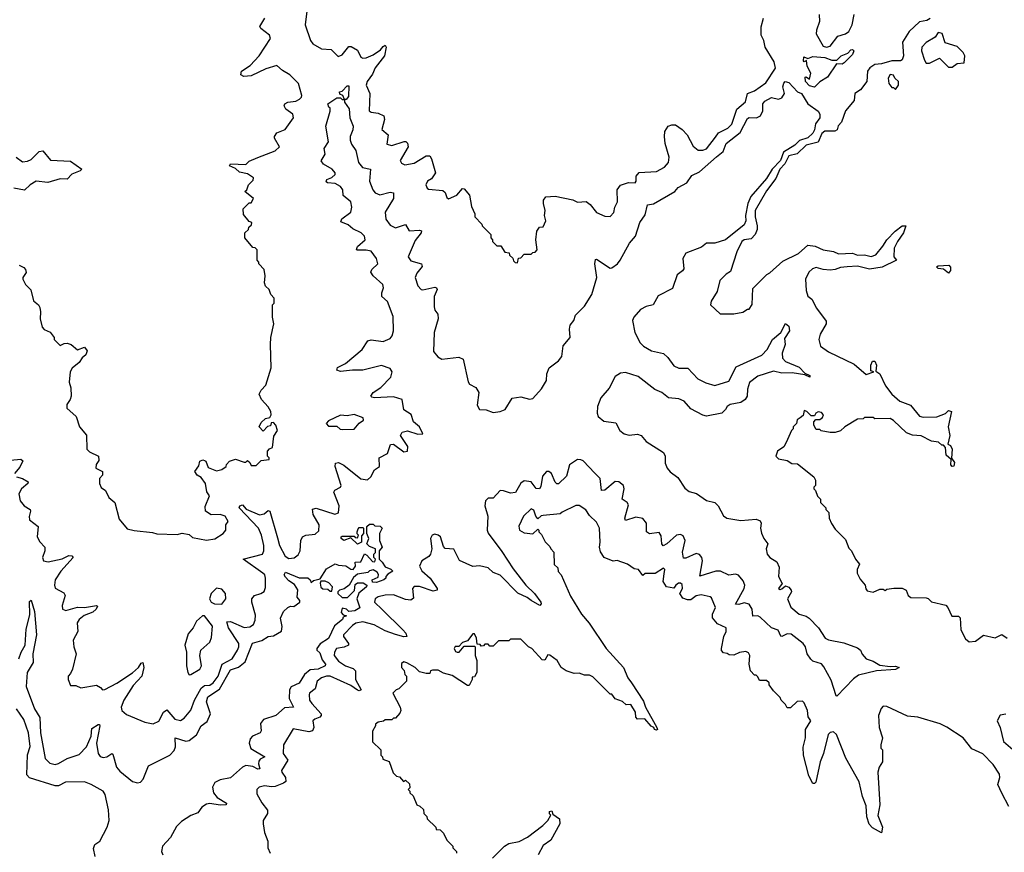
# Model space of a CAD drawing. Extents: x 2604950 to 2749250, y 940531 to 1028284.
# Tile 114 of 220: x 2687119 to 2692849, y 959129 to 963975. Entities that reach past the tile are written whole.
import ezdxf

# ---------------------------------------------------------------- set-up
doc = ezdxf.new("R2010")
doc.units = 0

msp = doc.modelspace()

# ---------------------------------------------------------------- linework, layer by layer
at = {"layer": '0CON05XD'}
for points in [[(2688790.3, 964025), (2688779.6, 963945), (2688811.2, 963855), (2688825.6, 963835), (2688875, 963806.4), (2688931.3, 963801.3), (2688971.7, 963761.7), (2688995, 963770), (2689035, 963819.5), (2689048.6, 963818.6), (2689085, 963798), (2689105, 963756.7), (2689115, 963750.8), (2689135, 963753.1), (2689175, 963771.1), (2689219.1, 963800.9), (2689235, 963818.8), (2689245, 963826.7), (2689251.2, 963815), (2689242.2, 963765), (2689186.7, 963695), (2689172.5, 963657.5), (2689140.6, 963615), (2689135.8, 963595), (2689155.9, 963545.9), (2689153.3, 963445), (2689165, 963436.7), (2689205, 963432), (2689237.5, 963415), (2689241.2, 963395), (2689227, 963337), (2689263.3, 963305), (2689255, 963250), (2689285, 963244), (2689355.9, 963265.9), (2689365.7, 963265.7), (2689376, 963256), (2689378.8, 963235), (2689332.5, 963155), (2689340.7, 963140.7), (2689360.7, 963130.7), (2689415, 963140), (2689485, 963183.8), (2689505, 963183.3), (2689516.2, 963165), (2689538, 963085), (2689515, 963050), (2689492.5, 963035), (2689483.3, 963015), (2689490, 962995), (2689498.3, 962988.3), (2689581.7, 962981.7), (2689595, 962970), (2689605, 962940), (2689615, 962932.5), (2689663.3, 962955), (2689695, 962992.5), (2689705, 962990), (2689737.5, 962955), (2689748.3, 962888.3), (2689767.5, 962845), (2689768.3, 962828.3), (2689807.5, 962785), (2689810, 962775), (2689860, 962725), (2689860, 962705), (2689870, 962695), (2689870, 962685), (2689895, 962660), (2689918.3, 962658.3), (2689941.7, 962621.7), (2689968.3, 962618.3), (2689970, 962605), (2689988.3, 962588.3), (2689991.7, 962571.7), (2690001.7, 962561.7), (2690015, 962560), (2690021.7, 962588.3), (2690035, 962590), (2690055, 962610), (2690095, 962610), (2690105, 962620), (2690118.3, 962621.7), (2690130, 962635), (2690122.5, 962695), (2690127.5, 962745), (2690143, 962767), (2690165, 962770), (2690180, 962805), (2690172.5, 962835), (2690177.5, 962865), (2690166.7, 962905), (2690167.5, 962925), (2690180, 962945), (2690235, 962947.5), (2690337, 962927), (2690365, 962913.8), (2690415, 962916.7), (2690439.5, 962899.5), (2690475, 962853.3), (2690525, 962832.5), (2690555, 962830), (2690576.7, 962853.3), (2690582.5, 962885), (2690597.5, 962915), (2690596.7, 962985), (2690615, 963012.5), (2690662.3, 963027.7), (2690700, 963025), (2690706.7, 963035), (2690706.7, 963065), (2690723.8, 963086.2), (2690825, 963091.4), (2690872.4, 963117.6), (2690895.5, 963144.5), (2690898.6, 963175), (2690875.8, 963255), (2690870.8, 963295), (2690874, 963325), (2690892.5, 963355), (2690915, 963363.8), (2690935, 963363.3), (2690975, 963336), (2691002.5, 963305), (2691039.2, 963239.2), (2691066.9, 963216.9), (2691095, 963215.2), (2691116.6, 963223.4), (2691169.2, 963290.8), (2691185, 963316.1), (2691239.2, 963345), (2691263.6, 963366.4), (2691291.9, 963455), (2691342.9, 963497.1), (2691355, 963545.8), (2691395, 963561.4), (2691461.2, 963608.8), (2691517, 963693), (2691510.1, 963730.1), (2691457.5, 963815), (2691448.6, 963855), (2691434, 963886), (2691434, 963934), (2691447.9, 963985)], [(2688195, 961410), (2688202.5, 961405), (2688215, 961370), (2688265, 961350), (2688295, 961357.5), (2688320, 961375), (2688323, 961387), (2688340, 961405), (2688375, 961417.5), (2688425, 961400), (2688435, 961400), (2688445, 961410), (2688458.3, 961398.3), (2688465, 961380), (2688495, 961380), (2688525, 961410), (2688570, 961415), (2688570, 961425), (2688560, 961435), (2688560, 961465), (2688571.7, 961478.3), (2688590, 961485), (2688598.3, 961551.7), (2688620, 961585), (2688610, 961615), (2688595, 961630), (2688581.7, 961628.3), (2688578.3, 961611.7), (2688561.7, 961608.3), (2688535, 961580), (2688512.5, 961605), (2688525, 961630), (2688550, 961655), (2688575, 961660), (2688582.5, 961675), (2688580, 961695), (2688565, 961722.5), (2688526.2, 961765), (2688512.5, 961795), (2688525, 961820), (2688551.7, 961848.3), (2688581.7, 961948.3), (2688577.5, 962085), (2688580, 962125), (2688597.5, 962205), (2688590, 962245), (2688590, 962315), (2688600, 962325), (2688600, 962355), (2688580, 962375), (2688570, 962405), (2688550, 962425), (2688543, 962443), (2688547.5, 962485), (2688541.7, 962521.7), (2688510, 962555), (2688510, 962565), (2688500, 962575), (2688500, 962635), (2688488.3, 962648.3), (2688475, 962650), (2688430, 962705), (2688430, 962735), (2688450, 962755), (2688451.7, 962768.3), (2688468.3, 962781.7), (2688470, 962795), (2688455, 962800), (2688421.7, 962841.7), (2688420, 962875), (2688455, 962910), (2688465, 962910), (2688480, 962935), (2688430, 962975), (2688440, 962985), (2688450, 963015), (2688478.3, 963041.7), (2688480, 963055), (2688445, 963077.5), (2688398.3, 963088.3), (2688375, 963110), (2688340, 963125), (2688345, 963136.7), (2688435, 963133.3), (2688455, 963152.5), (2688505, 963173.3), (2688605, 963211.2), (2688630, 963235), (2688602.5, 963285), (2688602.5, 963295), (2688615, 963317.5), (2688663, 963337), (2688712.5, 963405), (2688707.5, 963425), (2688667.5, 963455), (2688657.5, 963475), (2688662.5, 963485), (2688680, 963495), (2688725, 963502), (2688747, 963513), (2688758.8, 963525), (2688760, 963535), (2688741.4, 963605), (2688690.5, 963655), (2688649.2, 963679.2), (2688615, 963709.4), (2688551, 963689), (2688465, 963647.8), (2688424.1, 963644.1), (2688406.7, 963655), (2688410, 963675), (2688460.8, 963709.2), (2688511.8, 963765), (2688577.8, 963865), (2688572.2, 963885), (2688521.9, 963925), (2688516.9, 963935), (2688545.7, 963985)], [(2692418.4, 963981.6), (2692399, 963971), (2692355, 963962.9), (2692295, 963907.5), (2692255.6, 963845), (2692261.8, 963765), (2692255, 963742.2), (2692244, 963736), (2692195, 963735.8), (2692135, 963717.8), (2692095, 963715.3), (2692065.6, 963695), (2692052.7, 963675), (2692048.2, 963615), (2692012.3, 963567.7), (2691978.6, 963545), (2691974.4, 963505), (2691924.3, 963445.7), (2691901.1, 963378.9), (2691882.3, 963357.7), (2691875.8, 963334.2), (2691862.5, 963327.5), (2691805, 963326.5), (2691786.9, 963313.1), (2691765, 963262.9), (2691696.4, 963245), (2691644.3, 963195), (2691595, 963182.6), (2691572.6, 963137.4), (2691543, 963105), (2691519.7, 963050.3), (2691465, 962980), (2691398.2, 962865), (2691398.8, 962828.8), (2691410.6, 962775), (2691410.6, 962755), (2691400, 962725), (2691375, 962700.8), (2691335, 962693.8), (2691321.2, 962685), (2691293.3, 962625), (2691255, 962510), (2691230, 962495), (2691193, 962457), (2691177, 962393), (2691143, 962337), (2691140, 962315), (2691195, 962262.5), (2691275, 962262.5), (2691327, 962273), (2691355, 962290), (2691365, 962290), (2691381.7, 962318.3), (2691385, 962410), (2691467, 962493), (2691485, 962502.5), (2691559.7, 962570.3), (2691651.2, 962615), (2691705, 962662.9), (2691748, 962658), (2691795, 962636.9), (2691855, 962625.6), (2691885, 962612.7), (2691965, 962616.9), (2691995, 962605.5), (2692035, 962607.5), (2692075, 962596.5), (2692102.2, 962607.8), (2692142.7, 962657.3), (2692165, 962694.3), (2692214.3, 962745), (2692255, 962776), (2692276.2, 962776.2), (2692262, 962735), (2692227.1, 962685), (2692208.1, 962645), (2692206.9, 962595), (2692222, 962575), (2692138.6, 962535), (2692065, 962524.2), (2691995, 962540.2), (2691935, 962537.8), (2691896.3, 962533.7), (2691865, 962520.7), (2691835, 962516.7), (2691795, 962520.8), (2691755, 962533.6), (2691732.9, 962525), (2691710.8, 962505), (2691692.5, 962465), (2691695, 962400), (2691706.4, 962366.4), (2691728.3, 962348.3), (2691756.4, 962296.4), (2691811.7, 962221.7), (2691812.5, 962205), (2691777.5, 962145), (2691770, 962115), (2691780, 962075), (2691825, 962042.5), (2691975, 961970), (2692045, 961910), (2692090, 961925), (2692072.5, 961932.5), (2692071.4, 961965), (2692081.1, 961988.9), (2692095, 961988), (2692104.4, 961965), (2692100.7, 961930.7), (2692125, 961913.3), (2692157.5, 961845), (2692193.8, 961795), (2692241.2, 961755), (2692302.3, 961732.3), (2692355, 961668.8), (2692377.7, 961662.3), (2692456.1, 961663.9), (2692506.1, 961683.9), (2692525, 961700), (2692542.5, 961695), (2692522.9, 961605), (2692531.1, 961555), (2692520, 961505), (2692535, 961496.7), (2692546.4, 961476.4), (2692542.5, 961422.5), (2692559.1, 961399.1), (2692555, 961376), (2692545, 961374.2), (2692537.1, 961385), (2692540, 961415), (2692511.5, 961441.5), (2692506.4, 961486.4), (2692495, 961500), (2692485, 961500), (2692467, 961517), (2692425, 961522.5), (2692365, 961554), (2692315, 961558), (2692280.6, 961570.6), (2692205, 961643.3), (2692185, 961653.3), (2692095, 961652.5), (2692085, 961660), (2692035, 961660), (2692027, 961653), (2691995, 961650), (2691920, 961605), (2691895, 961582.5), (2691865, 961572.5), (2691835, 961572.5), (2691783, 961583), (2691775, 961590), (2691755, 961590), (2691740, 961615), (2691740, 961635), (2691751.7, 961648.3), (2691775, 961647.5), (2691790.7, 961659.3), (2691796, 961675), (2691785, 961688.8), (2691765, 961692.5), (2691752.5, 961685), (2691745, 961670), (2691725, 961670), (2691700, 961695), (2691685, 961700), (2691678.3, 961671.7), (2691661.7, 961658.3), (2691643, 961647), (2691640, 961625), (2691620, 961605), (2691620, 961595), (2691610, 961585), (2691580, 961515), (2691565, 961490), (2691530, 961465), (2691520, 961435), (2691535, 961420), (2691585, 961410), (2691613, 961393), (2691645, 961390), (2691740, 961315), (2691750, 961295), (2691750, 961265), (2691740, 961255), (2691740, 961245), (2691750, 961235), (2691761.7, 961201.7), (2691780, 961185), (2691780, 961165), (2691810, 961135), (2691810, 961125), (2691827, 961107), (2691830, 961075), (2691843, 961043), (2691865, 961010), (2691925, 960950), (2691945, 960900), (2691960, 960885), (2691982.5, 960835), (2692007, 960807), (2691992.5, 960775), (2691992.5, 960755), (2692009.3, 960719.3), (2692040, 960685), (2692043, 960663), (2692051.7, 960651.7), (2692085, 960642.5), (2692125, 960660), (2692145, 960660), (2692155, 960652.5), (2692165, 960660), (2692207, 960667), (2692255, 960666.7), (2692277.5, 960655), (2692290, 960625), (2692305, 960612.5), (2692395, 960610), (2692405, 960607.5), (2692425, 960586.7), (2692508.3, 960568.3), (2692521.2, 960555), (2692543.6, 960503.6), (2692583, 960503), (2692592.5, 960495), (2692596.7, 960425), (2692622.7, 960372.7), (2692644, 960354), (2692681.7, 960358.3), (2692727, 960393), (2692795, 960377.5), (2692835, 960396.7), (2692865.8, 960375.8)], [(2691771.9, 964005), (2691773.8, 963965), (2691756.2, 963915), (2691755, 963894), (2691795, 963821.1), (2691815, 963816), (2691835, 963822), (2691880.2, 963879.8), (2691925, 963892.2), (2691945, 963907.5), (2691962.7, 963945), (2691974.3, 964005)], [(2692545, 963700), (2692575, 963720), (2692616.4, 963723.6), (2692620, 963765), (2692610, 963785), (2692575, 963820), (2692505, 963840), (2692487.5, 963895), (2692465, 963900.8), (2692447.1, 963872.9), (2692395, 963842), (2692368.8, 963815), (2692366.7, 963795), (2692385, 963740), (2692395, 963722.5), (2692413, 963723), (2692471.7, 963751.7), (2692525, 963700), (2692545, 963700)], [(2691745, 963582), (2691715, 963591.4), (2691691.4, 963615), (2691690, 963640), (2691695, 963642.5), (2691715, 963630), (2691722.5, 963665), (2691702.5, 963705), (2691698.3, 963738.3), (2691685, 963730), (2691680, 963735), (2691681.7, 963758.3), (2691705, 963750), (2691735, 963761.2), (2691805.5, 963755.5), (2691845, 963740), (2691875, 963740), (2691900, 963765), (2691938.8, 963781.2), (2691955, 963800), (2691965, 963802.5), (2691972.5, 963795), (2691965, 963772.5), (2691917.5, 963725), (2691905, 963717.5), (2691871.7, 963718.3), (2691819.3, 963640.7), (2691775.7, 963614.3), (2691745, 963582)], [(2689461.1, 962538.9), (2689430.3, 962499.7), (2689420.4, 962475), (2689435, 962425.8), (2689455, 962405.6), (2689465, 962403.5), (2689535, 962418.9), (2689544.2, 962415), (2689547.9, 962405), (2689531.2, 962365), (2689531.5, 962305), (2689535.5, 962285.5), (2689551.9, 962261.9), (2689554.5, 962235), (2689531.3, 962155), (2689528, 962045), (2689553, 962013), (2689575, 962000), (2689675, 962011.2), (2689699.2, 961999.2), (2689728.3, 961868.3), (2689737.5, 961855), (2689773.9, 961833.9), (2689791.2, 961805), (2689781.5, 961731.5), (2689795, 961706.2), (2689834.4, 961704.4), (2689875, 961689.2), (2689915, 961694.3), (2689944.2, 961705.8), (2689985, 961773.3), (2690035, 961781.2), (2690085, 961766), (2690105, 961770), (2690155, 961827.8), (2690184.6, 961875), (2690187.5, 961915), (2690200.7, 961949.3), (2690255, 961989.6), (2690274.6, 962015), (2690282.6, 962077.4), (2690322.9, 962125), (2690317.7, 962175), (2690323.3, 962196.7), (2690343.5, 962225), (2690353.8, 962255), (2690405, 962307.9), (2690447.7, 962375), (2690477.3, 962475), (2690466, 962555), (2690470.7, 962579.3), (2690475, 962582.5), (2690555, 962530), (2690565, 962530.5), (2690597.7, 962555), (2690614.2, 962575), (2690668.5, 962675), (2690702.7, 962715), (2690727.3, 962795), (2690759.6, 962840.4), (2690772.3, 962897.7), (2690807.1, 962902.9), (2690932.5, 962975), (2690951.2, 962998.8), (2691001.2, 963025), (2691030.7, 963069.3), (2691075, 963089.2), (2691173.2, 963176.8), (2691212, 963208), (2691229.5, 963255), (2691311.3, 963318.7), (2691355, 963400), (2691365, 963406.9), (2691406.4, 963403.6), (2691429.2, 963415), (2691444.4, 963445), (2691443.5, 963485), (2691455, 963500.6), (2691495, 963522.9), (2691535, 963513.8), (2691555, 963520), (2691569.2, 963545), (2691560, 963585), (2691565, 963606.7), (2691574.4, 963615.6), (2691595, 963610.8), (2691646.4, 963556.4), (2691669.4, 963545), (2691705.5, 963485.5), (2691765, 963443.3), (2691775.3, 963425), (2691776.2, 963405), (2691750.7, 963369.3), (2691745.2, 963335), (2691735.3, 963315), (2691705, 963287.9), (2691657.9, 963272.1), (2691629.1, 963245), (2691564.7, 963205.3), (2691546.8, 963155), (2691498.5, 963105), (2691465, 963050.4), (2691373.3, 962946.7), (2691356.3, 962905), (2691343.4, 962835), (2691345.7, 962805), (2691335, 962780.8), (2691225.5, 962694.5), (2691165, 962675.2), (2691115, 962675.2), (2691087.6, 962652.4), (2690995, 962616.5), (2690977.3, 962585), (2690983.3, 962525), (2690976.9, 962513.1), (2690945, 962490.6), (2690918.5, 962411.5), (2690835, 962368.9), (2690804.7, 962315.3), (2690765, 962305.7), (2690731.7, 962288.3), (2690692.3, 962245), (2690684.5, 962225), (2690698.1, 962155), (2690730, 962095), (2690748.6, 962075), (2690795, 962047.3), (2690865, 962032.1), (2690890.1, 962010.1), (2690925, 961960), (2690955, 961947.9), (2691006.9, 961946.9), (2691065, 961885.7), (2691111.5, 961861.5), (2691165, 961846.5), (2691245, 961870.6), (2691289.2, 961955), (2691437.4, 962022.6), (2691468.9, 962055), (2691499.2, 962115), (2691548, 962155), (2691575, 962207.5), (2691595, 962192.5), (2691599.2, 962165), (2691570.3, 962119.7), (2691574.4, 962085), (2691556.4, 962035), (2691557.8, 962005), (2691575, 961986.7), (2691655, 961952.9), (2691688.8, 961918.8), (2691716.7, 961905), (2691717.5, 961895), (2691687.5, 961907.5), (2691615, 961920), (2691555, 961917.3), (2691505, 961929.6), (2691415, 961900.9), (2691366.4, 961863.6), (2691354.5, 961825), (2691352.5, 961785), (2691340, 961765), (2691315, 961747.8), (2691254.2, 961735.8), (2691236.7, 961723.3), (2691225.8, 961705.8), (2691204.5, 961685.5), (2691115, 961668.2), (2691095, 961672.7), (2691025, 961710.5), (2690985.2, 961755.2), (2690955, 961768.7), (2690895.3, 961775.3), (2690855.3, 961805.3), (2690815, 961822.1), (2690717.8, 961897.8), (2690645, 961922.3), (2690615, 961918.6), (2690585, 961898.8), (2690550.1, 961829.9), (2690500.9, 961775), (2690480.7, 961725), (2690480, 961685), (2690486, 961665), (2690519.1, 961639.1), (2690588.9, 961628.9), (2690612, 961585), (2690636.7, 961565), (2690665, 961556.7), (2690715, 961562.9), (2690735, 961556), (2690765, 961520), (2690865.6, 961455.6), (2690875.6, 961435.6), (2690875.5, 961395), (2690887.9, 961365), (2690905, 961343.8), (2690950, 961310), (2690989.1, 961249.1), (2691015, 961230), (2691057.9, 961217.9), (2691115, 961176.4), (2691165.2, 961165.2), (2691184, 961145), (2691215, 961088.2), (2691233.6, 961073.6), (2691315, 961060.8), (2691405, 961068.5), (2691428.6, 961058.6), (2691434.4, 961045), (2691430.6, 961015), (2691436.8, 960986.8), (2691450, 960955), (2691472, 960925), (2691463.1, 960895), (2691469.3, 960865), (2691485, 960845.6), (2691525, 960820), (2691538.3, 960788.3), (2691535.5, 960735), (2691556, 960694), (2691534.3, 960665), (2691545, 960658.6), (2691555, 960661.9), (2691575, 960680), (2691595, 960671.9), (2691608.9, 960655), (2691610, 960645), (2691587.7, 960605), (2691606.8, 960556.8), (2691654.7, 960514.7), (2691695, 960504.4), (2691713.1, 960493.1), (2691768.6, 960435), (2691805.6, 960375.6), (2691825, 960365.8), (2691915, 960348), (2691995, 960320), (2692012.5, 960305), (2692022.7, 960282.7), (2692044.6, 960254.6), (2692085, 960241.8), (2692125, 960218.9), (2692185, 960210), (2692215, 960212), (2692237.5, 960205), (2692215, 960192.9), (2692105.7, 960185.7), (2692000.2, 960159.8), (2691971.2, 960138.8), (2691875, 960037.5), (2691870, 960040), (2691841.7, 960131.7), (2691798.3, 960208.3), (2691785.7, 960225.7), (2691735, 960242), (2691723.2, 960253.2), (2691700.8, 960285), (2691691.9, 960325), (2691678.6, 960345), (2691608.8, 960398.8), (2691585, 960400.4), (2691555, 960386), (2691548.3, 960388.3), (2691533.1, 960423.1), (2691494.5, 960435), (2691428.3, 960498.3), (2691415, 960505.6), (2691385, 960503.8), (2691382.3, 960545), (2691363.9, 960573.9), (2691335, 960581.1), (2691305, 960572.3), (2691285, 960573.8), (2691335.9, 960665), (2691339.1, 960685), (2691329.9, 960709.9), (2691301.7, 960741.7), (2691285, 960747.9), (2691245, 960742.5), (2691196.5, 960766.5), (2691170, 960765), (2691077, 960737), (2691092.2, 960825), (2691088.7, 960845), (2691075, 960861.8), (2691055, 960868.8), (2690995, 960841.9), (2690982.2, 960842.2), (2690976.8, 960876.8), (2690991.2, 960945), (2690980.4, 960970.4), (2690965, 960979.7), (2690941.9, 960975), (2690885, 960924.4), (2690864.1, 960914.1), (2690855.7, 960925.7), (2690851.7, 960971.7), (2690840.3, 960990.3), (2690785, 960983.9), (2690767.1, 960995), (2690766.8, 961045), (2690745, 961072.9), (2690705, 961080.4), (2690645, 961061.4), (2690641.5, 961075), (2690661.5, 961151.5), (2690655, 961165.7), (2690624.3, 961185), (2690636.4, 961245), (2690632.7, 961265), (2690605, 961284.8), (2690585, 961287.8), (2690525, 961236.9), (2690505, 961234.5), (2690497.2, 961305), (2690465.6, 961335.6), (2690397.3, 961407.3), (2690385, 961414.6), (2690365, 961415.4), (2690317.8, 961385), (2690301.7, 961318.3), (2690255, 961273.6), (2690245, 961273.6), (2690235, 961283.3), (2690213.2, 961335), (2690199.2, 961345), (2690185, 961345.8), (2690161.9, 961318.1), (2690151.9, 961258.1), (2690144.7, 961245.3), (2690125, 961247.8), (2690095, 961286.6), (2690055, 961290.6), (2690035, 961277.1), (2690005, 961222.7), (2689975, 961219.1), (2689935, 961233.9), (2689915.4, 961234.6), (2689875, 961191.2), (2689845, 961190), (2689830, 961175), (2689826.2, 961145), (2689842.5, 961085), (2689840, 961005), (2689845, 960986.7), (2689925, 960880), (2689990, 960780), (2690063.9, 960683.9), (2690114.4, 960635), (2690150.8, 960585), (2690153.3, 960575), (2690145, 960566.7), (2690095, 960595.7), (2690072.5, 960612.5), (2690017.4, 960637.4), (2689915, 960741.5), (2689875, 960758.1), (2689844.3, 960785), (2689795, 960797.1), (2689755, 960792.5), (2689677.9, 960827.9), (2689645, 960894.3), (2689595, 960896.9), (2689585, 960908.8), (2689567.7, 960965), (2689555, 960976.1), (2689535, 960981.2), (2689519.4, 960975), (2689509.6, 960955), (2689516.4, 960895), (2689510, 960865), (2689499.5, 960850.5), (2689458.5, 960825), (2689445.4, 960795), (2689458.2, 960768.2), (2689508.1, 960725), (2689549.2, 960665), (2689548.8, 960655), (2689525, 960650), (2689446.1, 960676.1), (2689415, 960676.7), (2689405.6, 960664.4), (2689410.6, 960609.4), (2689395, 960596.9), (2689365, 960600.5), (2689295, 960627.9), (2689245, 960625.9), (2689205, 960615.9), (2689187.3, 960605), (2689183.9, 960585), (2689228.3, 960541.7), (2689348.5, 960425), (2689365.6, 960405), (2689372.5, 960385), (2689355, 960383.3), (2689305, 960396.5), (2689245, 960418.7), (2689182.4, 960452.4), (2689115, 960470), (2689075, 960462.7), (2689055, 960448.9), (2689004, 960395), (2689003.3, 960385), (2689032.5, 960345), (2689032.5, 960335), (2689007.4, 960322.6), (2688961.8, 960315), (2688950.3, 960295), (2688949.7, 960275), (2688975, 960241.9), (2689014.6, 960215), (2689058.7, 960198.7), (2689072.5, 960185), (2689073.8, 960135), (2689105.5, 960074.5), (2689095, 960068.9), (2689085, 960073.1), (2689045, 960099.3), (2688925, 960153.7), (2688905, 960154.8), (2688875, 960144.7), (2688850.4, 960125), (2688838.2, 960081.8), (2688806.2, 960055), (2688802.5, 960045), (2688805.7, 960015), (2688818.1, 959995), (2688872.5, 959935), (2688873.3, 959925), (2688865, 959915.6), (2688835.5, 959904.5), (2688824.2, 959895), (2688830.9, 959855), (2688823.3, 959836.7), (2688801.5, 959831.5), (2688711.2, 959848.8), (2688654, 959755), (2688652.5, 959705), (2688679.6, 959665), (2688643.3, 959605), (2688643.9, 959596.1), (2688666.5, 959565), (2688668.1, 959541.9), (2688655, 959531.1), (2688605, 959513.2), (2688585, 959510), (2688543.4, 959516.6), (2688512.3, 959507.7), (2688498.8, 959495), (2688499.3, 959469.3), (2688527.7, 959417.7), (2688560, 959375), (2688560, 959355), (2688536.7, 959315), (2688536.2, 959295), (2688543.3, 959245), (2688563.3, 959195), (2688563.3, 959155), (2688576.7, 959125)], [(2692215, 963570), (2692232.5, 963595), (2692232.5, 963615), (2692212.5, 963635), (2692205, 963652.5), (2692185, 963656.2), (2692173.8, 963635), (2692177.5, 963605), (2692195, 963580), (2692205, 963580), (2692215, 963570)], [(2687100, 961315), (2687135.4, 961305.4), (2687167.5, 961285), (2687166.7, 961275), (2687128.8, 961245), (2687114.2, 961215), (2687122, 961175), (2687145, 961146.2), (2687178.8, 961125), (2687182.5, 961115), (2687174.2, 961084.2), (2687176.2, 961065), (2687226.2, 961025), (2687220, 960965), (2687235, 960936.7), (2687265.8, 960905.8), (2687266, 960885), (2687251.2, 960845), (2687257.5, 960825), (2687285, 960820), (2687365, 960838.1), (2687405, 960856.2), (2687422.5, 960855), (2687430, 960845), (2687358.6, 960765), (2687326, 960715), (2687321.2, 960685), (2687325, 960667.5), (2687375, 960640), (2687383.8, 960625), (2687366.7, 960565), (2687367.5, 960545), (2687386.7, 960536.7), (2687455, 960555.6), (2687496.6, 960553.4), (2687565, 960565.8), (2687571.7, 960561.7), (2687564.2, 960545), (2687545, 960526.9), (2687493.1, 960506.9), (2687464.3, 960485), (2687452.5, 960465), (2687456.7, 960415), (2687430, 960365), (2687433.3, 960325), (2687446.7, 960285), (2687426.7, 960195), (2687415, 960170), (2687400, 960155), (2687400, 960135), (2687415, 960100), (2687445, 960100), (2687475, 960087.5), (2687565, 960102.5), (2687589.3, 960089.3), (2687600, 960075), (2687615, 960076.7), (2687685, 960113.1), (2687776.2, 960173.8), (2687810, 960205), (2687825, 960230), (2687835, 960233.8), (2687840.5, 960205), (2687830, 960155), (2687779.9, 960100.1), (2687724.5, 960015), (2687710, 959975), (2687713.3, 959955), (2687740.9, 959930.9), (2687847.6, 959887.6), (2687895, 959877.5), (2687928.1, 959891.9), (2687955.3, 959944.8), (2687975, 959958.6), (2688021.4, 959905), (2688055, 959896.7), (2688075, 959910), (2688114.2, 959955.8), (2688136.5, 960015), (2688175.3, 960085), (2688195, 960099.4), (2688225, 960101.4), (2688245, 960116.6), (2688273.5, 960155), (2688296.2, 960223.8), (2688355, 960256.2), (2688386, 960306), (2688394.6, 960325), (2688394.5, 960345.5), (2688333.2, 960435), (2688325, 960470), (2688345, 960472.1), (2688425, 960436.9), (2688458.5, 960441.5), (2688479.2, 960455), (2688489.7, 960480.3), (2688490.3, 960510.3), (2688468.9, 960585), (2688470, 960605), (2688485, 960623.8), (2688521.2, 960635), (2688541.7, 960648.3), (2688548.8, 960671.2), (2688550, 960725), (2688545.7, 960745), (2688534.3, 960755), (2688420, 960835), (2688532.5, 960865), (2688539.7, 960885), (2688539.5, 960915), (2688525.7, 960975.7), (2688508.5, 961015), (2688395.8, 961135), (2688400, 961145), (2688415, 961152), (2688437.3, 961127.3), (2688515, 961093.6), (2688541.2, 961098.8), (2688565, 961118), (2688574.1, 961114.1), (2688620.1, 960960.1), (2688630.3, 960915), (2688663.4, 960853.4), (2688685, 960840), (2688716.2, 960843.8), (2688738.6, 960861.4), (2688751.9, 960885), (2688755.5, 960945), (2688764.6, 960965.4), (2688785, 960974.5), (2688839.3, 960980.7), (2688859.3, 961000.7), (2688860.8, 961035), (2688826.7, 961095), (2688822.7, 961127.3), (2688845, 961131.4), (2688952.9, 961097.1), (2688974.5, 961105.5), (2688977.9, 961145), (2688946.9, 961225), (2688952.7, 961237.3), (2688986.3, 961253.7), (2688990, 961265), (2688954.6, 961375), (2688956.2, 961395), (2688975, 961397.8), (2689005, 961383.1), (2689105, 961302.5), (2689143.1, 961296.9), (2689162, 961315), (2689183.3, 961355), (2689213.3, 961375), (2689210, 961425), (2689260.3, 961449.7), (2689277.7, 961502.3), (2689295, 961504), (2689355, 961460), (2689375.7, 961464.3), (2689378.3, 961491.7), (2689334.5, 961555), (2689345, 961574.4), (2689375, 961582.5), (2689435, 961562.9), (2689465.6, 961565), (2689445, 961605.7), (2689410, 961635), (2689397.4, 961677.4), (2689354.7, 961704.7), (2689344, 961764), (2689295, 961780.9), (2689184, 961774), (2689167.8, 961777.8), (2689163.1, 961785), (2689176.5, 961805), (2689220.4, 961835), (2689278.2, 961895), (2689286.9, 961925), (2689275, 961944.4), (2689225, 961961.8), (2689115, 961934.7), (2689054.7, 961935.3), (2688985, 961926.9), (2688964.4, 961935), (2688968.9, 961951.1), (2689015.3, 961974.7), (2689111.2, 962055), (2689145, 962106.7), (2689165, 962111.2), (2689235, 962103.3), (2689275, 962120.8), (2689285.7, 962135), (2689293.6, 962163.6), (2689292.9, 962247.1), (2689259.4, 962335), (2689227.1, 962365), (2689226.9, 962385), (2689236.9, 962415), (2689231.5, 962435), (2689175.3, 962485.3), (2689162.2, 962505), (2689167.7, 962522.3), (2689202.2, 962555), (2689195.4, 962585), (2689165, 962627.8), (2689135, 962634.6), (2689083.6, 962633.6), (2689078.3, 962638.3), (2689084.4, 962655), (2689128.5, 962695), (2689126.2, 962715), (2689105.7, 962735), (2689057.9, 962757.9), (2689030.9, 962780.9), (2688988, 962798), (2688993.4, 962816.6), (2689046.4, 962855), (2689052.7, 962885), (2689045, 962915.8), (2689002.1, 962952.1), (2689000, 962985), (2688985.3, 963005.3), (2688955, 963021.8), (2688910, 963025), (2688902.1, 963032.1), (2688906, 963045), (2688935, 963057.1), (2688954.3, 963075), (2688954.3, 963085), (2688937.1, 963105), (2688886.2, 963135), (2688873.8, 963153.8), (2688896.8, 963193.2), (2688890, 963225), (2688915.6, 963265), (2688900.8, 963355), (2688926.1, 963443.9), (2688925, 963460), (2688917, 963467), (2688912.5, 963485), (2688965, 963520), (2688985, 963520), (2688995, 963510), (2689010, 963510), (2689000, 963535), (2688981.7, 963541.7), (2688980, 963555), (2688995, 963560), (2689025, 963590), (2689035, 963590), (2689031.7, 963528.3), (2689018.3, 963511.7), (2689010, 963510), (2689010, 963495), (2689036.4, 963456.4), (2689039.2, 963405), (2689059.2, 963355), (2689057.5, 963335), (2689041.5, 963295), (2689041.5, 963275), (2689050.6, 963250.6), (2689075.5, 963215), (2689090.9, 963145), (2689114.6, 963114.6), (2689160.8, 963105), (2689154.5, 963035), (2689174.6, 962985), (2689188.5, 962968.5), (2689215, 962955.5), (2689275, 962971.9), (2689295, 962967.5), (2689295, 962933.8), (2689245.3, 962854.7), (2689250, 962815), (2689275, 962778.9), (2689305, 962763.8), (2689365, 962783.8), (2689385.7, 962745.7), (2689445, 962750.6), (2689456.7, 962746.7), (2689455.5, 962735), (2689419.6, 962690.4), (2689379.1, 962595), (2689395, 962571.8), (2689457.1, 962555), (2689461.1, 962538.9)], [(2687097.5, 963175), (2687135, 963148.8), (2687165, 963152), (2687185, 963161.2), (2687232.7, 963207.3), (2687253, 963213), (2687298.3, 963158.3), (2687415, 963152.5), (2687480, 963105), (2687470, 963095), (2687422.7, 963077.3), (2687395, 963047.5), (2687355, 963050), (2687281.7, 963028.3), (2687215, 963035.8), (2687180, 963015), (2687146.4, 962983.6), (2687085, 962995.8)], [(2687115, 962547.5), (2687143, 962533), (2687151.7, 962521.7), (2687156.7, 962503.3), (2687137.5, 962475), (2687137.5, 962465), (2687152.5, 962435), (2687183.6, 962403.6), (2687199.3, 962339.3), (2687227.5, 962315), (2687235, 962300), (2687240, 962275), (2687237.5, 962235), (2687250, 962185), (2687261.7, 962171.7), (2687296.4, 962156.4), (2687320, 962125), (2687320, 962115), (2687355, 962080), (2687378.3, 962091.7), (2687395, 962092.5), (2687417.5, 962085), (2687455, 962054.3), (2687495, 962070), (2687511.2, 962048.8), (2687504, 962025), (2687482.3, 962007.7), (2687465, 961980), (2687425, 961947.5), (2687412.5, 961925), (2687407.5, 961865), (2687417, 961833), (2687417.5, 961785), (2687412.5, 961765), (2687392.5, 961735), (2687392.5, 961715), (2687447.5, 961665), (2687467.5, 961605), (2687507, 961557), (2687510, 961475), (2687525, 961460), (2687576.7, 961435), (2687579.3, 961410.7), (2687563, 961387), (2687562.5, 961365), (2687600, 961345), (2687600, 961325), (2687582.5, 961305), (2687582.5, 961275), (2687593.6, 961253.6), (2687617.5, 961235), (2687637.5, 961195), (2687672.5, 961165), (2687698.3, 961068.3), (2687745, 961012.5), (2687785, 961002.5), (2687891.7, 960991.7), (2687917, 960983), (2688035, 960980), (2688065, 960987.5), (2688105, 960980), (2688125, 960962.5), (2688205, 960946.7), (2688255, 960953.8), (2688302.5, 960985), (2688317.5, 961005), (2688317.5, 961035), (2688332.5, 961055), (2688315, 961086.2), (2688285.8, 961095.8), (2688233.9, 961093.9), (2688200, 961115), (2688198.3, 961141.7), (2688222.5, 961205), (2688208.3, 961228.3), (2688200, 961275), (2688175, 961310), (2688152.5, 961325), (2688137.5, 961345), (2688161.7, 961378.3), (2688167.5, 961405), (2688185, 961413.3), (2688195, 961410)], [(2692525, 962500), (2692495, 962523.3), (2692465, 962527.5), (2692453.8, 962536.2), (2692465, 962542.5), (2692526.2, 962546.2), (2692536, 962536), (2692536.2, 962515), (2692525, 962500)], [(2688995, 961590), (2689065, 961592.5), (2689093.6, 961626.4), (2689120, 961645), (2689118.3, 961658.3), (2689065, 961677.5), (2689025, 961670), (2688985, 961673.3), (2688915, 961640), (2688902.5, 961625), (2688915, 961610), (2688965, 961610), (2688983, 961593), (2688995, 961590)], [(2687065, 961412.2), (2687125, 961417.8), (2687137.5, 961407.5), (2687118.8, 961371.2), (2687089.2, 961335)], [(2692785, 959640), (2692725, 959702), (2692660.7, 959730.7), (2692610, 959795), (2692515, 959857.5), (2692476.4, 959876.4), (2692345, 959916.7), (2692285, 959922.5), (2692165, 959977.5), (2692145, 959980), (2692133, 959967), (2692117.5, 959925), (2692120, 959855), (2692140, 959795), (2692130, 959755), (2692130, 959735), (2692140, 959725), (2692140, 959655), (2692120, 959625), (2692113.8, 959595), (2692124.3, 959405), (2692113.4, 959343.4), (2692140.8, 959275), (2692135, 959242.5), (2692082.7, 959272.7), (2692062.9, 959292.9), (2692049.2, 959335), (2692045, 959400), (2692023.8, 959455), (2692005, 959540), (2691926.4, 959676.4), (2691872.5, 959815), (2691855, 959830), (2691835, 959826.7), (2691823.8, 959815), (2691796.2, 959703.8), (2691776.7, 959655), (2691751.7, 959538.3), (2691745, 959530), (2691735, 959530), (2691712, 959575), (2691680, 959695), (2691678.3, 959741.7), (2691691.2, 959795), (2691692, 959845), (2691722.5, 959895), (2691708.3, 959918.3), (2691703.3, 959955), (2691685, 960000), (2691675, 960010), (2691643, 960007), (2691605, 959970), (2691585, 959970), (2691575, 959990), (2691550, 960015), (2691545, 960030), (2691505, 960070), (2691480, 960105), (2691480, 960115), (2691465, 960130), (2691425, 960130), (2691415, 960150), (2691405, 960160), (2691395, 960160), (2691372.5, 960185), (2691363.3, 960225), (2691367.5, 960275), (2691360, 960290), (2691345, 960297.5), (2691308.3, 960291.7), (2691275, 960277.5), (2691248.3, 960278.3), (2691237, 960287), (2691215, 960290), (2691203, 960303), (2691202.5, 960315), (2691217.5, 960385), (2691230, 960415), (2691230, 960435), (2691179.5, 960459.5), (2691150, 960495), (2691151.2, 960515), (2691167.5, 960555), (2691145, 960610), (2691137, 960617), (2691085, 960628), (2691055, 960622), (2691025, 960598.8), (2691005, 960598), (2690978.6, 960608.6), (2690961.2, 960635), (2690976.5, 960665), (2690975, 960688), (2690965, 960695.8), (2690952.5, 960695), (2690936.7, 960685), (2690925, 960667.5), (2690883.9, 960673.9), (2690863.8, 960705), (2690869.3, 960750.7), (2690872.5, 960775), (2690865, 960782.5), (2690818, 960752), (2690758.3, 960751.7), (2690745, 960740), (2690720, 960775), (2690695, 960780), (2690657, 960807), (2690595, 960827.5), (2690573, 960823), (2690520, 960845), (2690498.3, 960878.3), (2690492.5, 960905), (2690496.7, 960935), (2690492.5, 961015), (2690475, 961050), (2690435, 961090), (2690413, 961123), (2690375, 961147.5), (2690355, 961147.5), (2690275, 961110), (2690265, 961100), (2690165, 961090), (2690153, 961087), (2690135, 961070), (2690122.5, 961085), (2690110.5, 961120.5), (2690095, 961128.8), (2690050, 961085), (2690023, 961027), (2690026.7, 961005), (2690055, 960988.8), (2690105, 960983.3), (2690135, 961010), (2690140, 961005), (2690140, 960995), (2690155, 960980), (2690177, 960937), (2690205, 960910), (2690210, 960895), (2690227, 960877), (2690230, 960805), (2690250, 960785), (2690253, 960763), (2690270, 960745), (2690325, 960620), (2690387.5, 960515), (2690433, 960463), (2690532.5, 960315), (2690633.3, 960205), (2690657.5, 960145), (2690680, 960115), (2690748.8, 960008.8), (2690761.2, 959975), (2690827.5, 959855), (2690830, 959845), (2690825, 959840), (2690813.6, 959843.6), (2690810, 959855), (2690793.6, 959863.6), (2690756.1, 959906.1), (2690713.6, 959903.6), (2690703.8, 959915), (2690702.5, 959945), (2690675, 959990), (2690648.3, 959988.3), (2690627, 960007), (2690585, 960022.5), (2690565, 960050), (2690555, 960050), (2690455, 960150), (2690435, 960160), (2690405, 960160), (2690375, 960172.5), (2690345, 960170), (2690300, 960185), (2690270, 960205), (2690247.5, 960245), (2690205, 960277.5), (2690192, 960278), (2690175, 960247.5), (2690159.3, 960249.3), (2690100, 960315), (2690080, 960325), (2690035, 960370), (2689975, 960370), (2689965, 960360), (2689905, 960360), (2689875, 960330), (2689855, 960330), (2689845, 960340), (2689825, 960340), (2689818.3, 960331.7), (2689805, 960330), (2689798.3, 960338.3), (2689781.7, 960341.7), (2689777.5, 960375), (2689765, 960400), (2689755, 960400), (2689725, 960360), (2689695, 960350), (2689675, 960327.5), (2689652.5, 960327.5), (2689647.5, 960315), (2689655, 960297.5), (2689665, 960293.3), (2689675.8, 960294.2), (2689705, 960330), (2689765, 960330), (2689770, 960325), (2689770, 960275), (2689780, 960245), (2689780, 960175), (2689765, 960150), (2689751.7, 960148.3), (2689752.5, 960135), (2689735, 960100), (2689725, 960100), (2689635, 960157.5), (2689585, 960172.5), (2689555, 960188.8), (2689520.7, 960189.3), (2689510, 960185), (2689505, 960170), (2689485, 960170), (2689445, 960180), (2689420, 960205), (2689371.7, 960231.7), (2689355, 960237.5), (2689341.7, 960228.3), (2689340, 960205), (2689357, 960187), (2689360, 960165), (2689370, 960155), (2689370, 960125), (2689325, 960080), (2689310, 960075), (2689290, 960055), (2689332.5, 959975), (2689337.5, 959955), (2689331.7, 959938.3), (2689305, 959910), (2689295, 959910), (2689285, 959900), (2689245, 959900), (2689237, 959893), (2689205, 959887.5), (2689190, 959875), (2689190, 959865), (2689172.5, 959835), (2689171.7, 959771.7), (2689220, 959725), (2689220, 959695), (2689230, 959685), (2689231.7, 959671.7), (2689268.3, 959658.3), (2689291.7, 959591.7), (2689311.7, 959571.7), (2689328.3, 959568.3), (2689351.7, 959541.7), (2689365, 959550), (2689388.3, 959528.3), (2689390, 959505), (2689380, 959495), (2689390, 959485), (2689390, 959475), (2689408.3, 959458.3), (2689430, 959405), (2689448.3, 959398.3), (2689468.3, 959378.3), (2689470, 959355), (2689488.3, 959338.3), (2689490, 959325), (2689540, 959275), (2689541.7, 959261.7), (2689565, 959260), (2689585, 959240), (2689605, 959200), (2689640, 959165), (2689640, 959155), (2689660, 959135), (2689660, 959125)], [(2687114.6, 960255.4), (2687126.7, 960295), (2687150.6, 960335), (2687157.3, 960427.3), (2687178.3, 960511.7), (2687175, 960590), (2687185, 960597.5), (2687205, 960530), (2687215.9, 960395.9), (2687195.5, 960285), (2687197.5, 960235), (2687162.9, 960175), (2687156.1, 960095), (2687204.5, 959965), (2687235, 959913.3), (2687240.5, 959825), (2687266.5, 959675), (2687295, 959647.5), (2687325, 959640.4), (2687345, 959645.4), (2687395, 959675.5), (2687465, 959698.1), (2687507.1, 959742.9), (2687534.5, 959805), (2687539.1, 959850.9), (2687575, 959873.8), (2687583, 959873), (2687585.6, 959865.6), (2687565.5, 959765), (2687575.7, 959705), (2687587.6, 959687.6), (2687605, 959681.1), (2687625, 959685.6), (2687655, 959703.8), (2687660.5, 959700.5), (2687682.5, 959625), (2687700.8, 959600.8), (2687775, 959540.8), (2687805, 959532.9), (2687822.1, 959537.9), (2687838, 959555), (2687867.9, 959632.1), (2687992.5, 959695), (2688017.5, 959722.5), (2688025.8, 959744.2), (2688023.3, 959795), (2688085, 959775.6), (2688105, 959779.4), (2688147, 959813), (2688175, 959866), (2688209.5, 959890.5), (2688228.9, 959935), (2688205.7, 960005), (2688214.4, 960035), (2688280.7, 960079.3), (2688345, 960190.8), (2688393, 960207), (2688431.3, 960238.7), (2688472.9, 960347.1), (2688528, 960362), (2688565, 960386.2), (2688595, 960390), (2688643.3, 960416.7), (2688646.4, 960443.6), (2688637, 960493), (2688655, 960530), (2688680, 960555), (2688695, 960562.5), (2688715, 960560), (2688750, 960585), (2688750, 960595), (2688733.3, 960615), (2688737.7, 960657.7), (2688717.7, 960687.7), (2688685, 960708.8), (2688665, 960730), (2688658.8, 960745), (2688665, 960760), (2688745, 960727.5), (2688795, 960727.5), (2688810, 960715), (2688815, 960700), (2688828.3, 960711.7), (2688868.3, 960721.7), (2688905, 960780), (2688955, 960807.5), (2688975, 960800), (2689017, 960797), (2689045, 960777.5), (2689060, 960775), (2689072.5, 960795), (2689071.7, 960818.3), (2689105, 960820), (2689125, 960867.5), (2689139.3, 960859.3), (2689171.7, 960821.7), (2689185, 960820), (2689190, 960835), (2689180, 960845), (2689180, 960865), (2689190, 960875), (2689190, 960895), (2689155, 960910), (2689140, 960925), (2689150, 960955), (2689140, 960985), (2689140, 961025), (2689155, 961040), (2689175, 961040), (2689185, 961030), (2689217, 961027), (2689227.5, 961015), (2689212.5, 960985), (2689212.5, 960945), (2689227.5, 960905), (2689210, 960885), (2689210, 960835), (2689228.3, 960818.3), (2689245, 960790), (2689278.3, 960778.3), (2689290, 960765), (2689261.7, 960748.3), (2689250, 960735), (2689250, 960725), (2689237.5, 960715), (2689195, 960700), (2689171.7, 960701.7), (2689170, 960715), (2689205, 960730), (2689207, 960747), (2689199.3, 960759.3), (2689175, 960772.5), (2689155, 960767.5), (2689145, 960757.5), (2689085, 960747.5), (2689060.7, 960729.3), (2689036.7, 960683.3), (2689007, 960663), (2688980, 960655), (2688970, 960645), (2688970, 960635), (2688995, 960612.5), (2689027, 960613), (2689067, 960653), (2689071.7, 960688.3), (2689085, 960697.5), (2689117, 960697), (2689140, 960685), (2689137.5, 960675), (2689093.3, 960636.7), (2689080, 960605), (2689098.3, 960551.7), (2689070, 960535), (2689035, 960530), (2689020, 960545), (2688995, 960550), (2688990, 960525), (2689001.7, 960511.7), (2689020, 960505), (2689001.7, 960498.3), (2688997.5, 960485), (2688951.7, 960448.3), (2688915, 960373.3), (2688867.7, 960342.3), (2688847.5, 960315), (2688847.5, 960305), (2688865, 960290), (2688880, 960250), (2688898.8, 960225), (2688896.7, 960215), (2688855, 960196), (2688809.3, 960190.7), (2688776, 960164), (2688745, 960114), (2688698.1, 960091.9), (2688689.4, 960075), (2688688, 960025), (2688712.5, 959975), (2688659.1, 959970.9), (2688610, 959925), (2688538.2, 959901.8), (2688520.9, 959879.1), (2688524.1, 959835.9), (2688518.8, 959825), (2688474.6, 959805.4), (2688459.8, 959790.2), (2688453.8, 959765), (2688464, 959734), (2688546.2, 959685), (2688518.9, 959671.1), (2688510, 959660), (2688507.8, 959645), (2688515.6, 959614.4), (2688505, 959613.5), (2688475, 959628.8), (2688435, 959634.5), (2688415.4, 959624.6), (2688345, 959563.5), (2688285, 959550.9), (2688254.7, 959535.3), (2688240.6, 959509.4), (2688246.3, 959476.3), (2688268.1, 959448.1), (2688322.5, 959415), (2688320, 959405), (2688286.4, 959403.6), (2688225, 959413.5), (2688205, 959408.9), (2688177.9, 959392.1), (2688155, 959360), (2688115, 959344.5), (2688060.5, 959309.5), (2688030.5, 959279.5), (2687996.9, 959215), (2687950.8, 959165), (2687944.2, 959135), (2687951.2, 959115)], [(2689085, 960922.5), (2689045, 960960), (2689005, 960943.3), (2688990, 960955), (2688990, 960965), (2688995, 960970), (2689065, 960970), (2689071.7, 960961.7), (2689085, 960960), (2689090, 960975), (2689082.5, 960982.5), (2689082.5, 960995), (2689088.3, 961011.7), (2689095, 961020), (2689115, 961020), (2689120, 961015), (2689120, 960985), (2689108.3, 960971.7), (2689107.5, 960935), (2689085, 960922.5)], [(2688935, 960650), (2688940, 960675), (2688918.3, 960698.3), (2688897.5, 960707.5), (2688871.7, 960708.3), (2688867.5, 960695), (2688871.7, 960671.7), (2688883, 960663), (2688911.7, 960661.7), (2688925, 960650), (2688935, 960650)], [(2688295, 960573.3), (2688318.8, 960605), (2688316, 960635), (2688295, 960661.2), (2688265, 960666), (2688233.8, 960635), (2688224, 960605), (2688234, 960585), (2688253.3, 960575), (2688295, 960573.3)], [(2688105, 960162.5), (2688115, 960163.3), (2688167.5, 960195), (2688177.5, 960215), (2688168, 960275), (2688173.8, 960305), (2688225, 960353.3), (2688235, 960380), (2688240, 960445), (2688195, 960506), (2688182.5, 960505), (2688147.5, 960475), (2688127.5, 960435), (2688099.3, 960400.7), (2688080, 960335), (2688090, 960295), (2688090, 960215), (2688097.5, 960175), (2688105, 960162.5)], [(2687557.5, 959105), (2687547.7, 959152.3), (2687555.7, 959174.3), (2687585.7, 959195), (2687628.1, 959275), (2687639.4, 959315), (2687636, 959376), (2687616.2, 959465), (2687605, 959484.4), (2687535, 959524.6), (2687495, 959540), (2687385, 959537.1), (2687345, 959515.6), (2687325, 959515.5), (2687175, 959561.9), (2687160.7, 959580.7), (2687163.4, 959696.6), (2687179.5, 959745), (2687170.8, 959825), (2687142.2, 959902.2), (2687100.8, 959965)], [(2692857, 959933), (2692825, 959927.5), (2692806.7, 959895), (2692824, 959855), (2692844.2, 959775), (2692897.9, 959727.9)], [(2692875, 959396.2), (2692833.9, 959473.9), (2692811.4, 959525), (2692823.1, 959565), (2692821.1, 959585), (2692785, 959640)], [(2689870, 959095), (2689940, 959165), (2689965, 959180), (2690025, 959192.5), (2690075, 959216.7), (2690163.3, 959285), (2690192.5, 959315), (2690210, 959345), (2690203, 959353), (2690203, 959367), (2690215, 959370), (2690221.7, 959351.7), (2690260, 959325), (2690262.5, 959295), (2690209.3, 959200.7), (2690165, 959168.8), (2690136.2, 959115)]]:
    msp.add_lwpolyline(points, dxfattribs=at)

doc.saveas('drawing.dxf')
